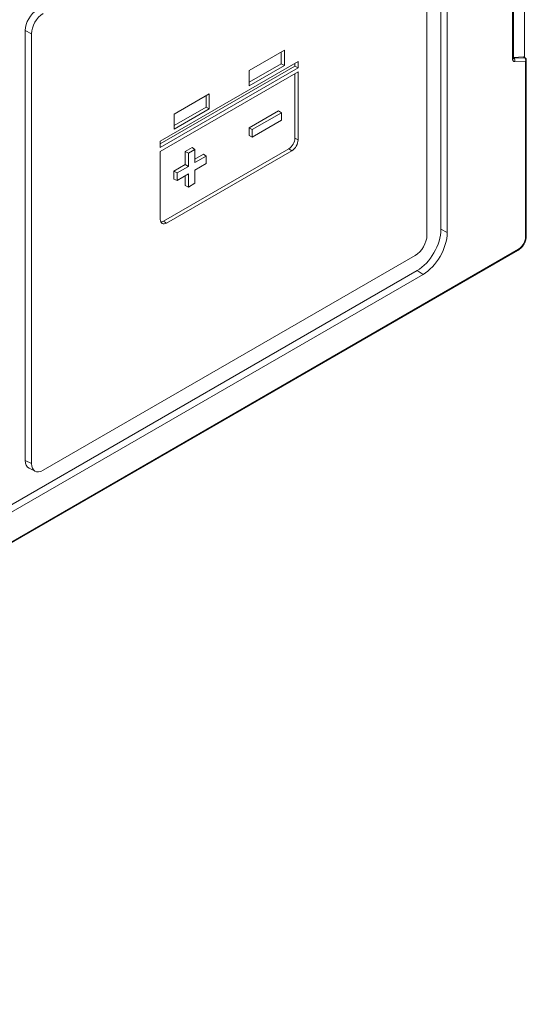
# Model space of a CAD drawing. Header units: millimetres. Extents: x 39 to 1680, y 50 to 804.
# Tile 66 of 68: x 1620 to 1680, y 373 to 490. Entities that reach past the tile are written whole.
import ezdxf

# ---------------------------------------------------------------- set-up
doc = ezdxf.new("R2010")
doc.units = ezdxf.units.MM
doc.header["$MEASUREMENT"] = 0
doc.layers.get('0').update_dxf_attribs({"lineweight": 25})

msp = doc.modelspace()

# ---------------------------------------------------------------- linework, layer by layer
at = {"color": 0, "linetype": 'Continuous', "lineweight": 0, "extrusion": (-1.66533e-16, 0.816497, 0.57735)}
for p, q in [((1670.044, 465.327), (1670.044, 518.399)), ((1670.789, 518.012), (1670.789, 464.94)), ((1668.381, 464.611), (1668.381, 515.561)), ((1679.944, 508.172), (1679.944, 485.7)), ((1678.628, 485.625), (1678.628, 506.523)), ((1678.54, 485.502), (1678.54, 506.401)), ((1620.759, 488.883), (1620.759, 437.933)), ((1621.503, 488.496), (1620.759, 488.883)), ((1621.503, 488.496), (1621.503, 437.546)), ((1651.485, 486.538), (1647.309, 484.127)), ((1651.112, 484.953), (1651.112, 486.323)), ((1651.485, 484.738), (1651.485, 486.538)), ((1678.628, 485.693), (1679.82, 485.756)), ((1678.675, 485.59), (1678.628, 485.622)), ((1679.964, 485.657), (1678.675, 485.59)), ((1679.82, 485.756), (1679.964, 485.657)), ((1679.888, 485.738), (1680.035, 485.638)), ((1653.111, 485.191), (1636.773, 475.758)), ((1636.773, 475.449), (1652.739, 484.667)), ((1636.773, 475.02), (1653.111, 484.452)), ((1647.309, 482.757), (1651.112, 484.953)), ((1647.309, 482.327), (1651.485, 484.738)), ((1651.485, 484.738), (1651.112, 484.953)), ((1652.739, 484.667), (1652.739, 484.976)), ((1653.111, 484.452), (1652.739, 484.667)), ((1653.111, 484.452), (1653.111, 485.191)), ((1680.078, 485.268), (1678.789, 485.2)), ((1680.078, 464.299), (1680.078, 485.268)), ((1680.165, 464.411), (1680.165, 485.391)), ((1653.111, 483.966), (1636.773, 474.534)), ((1647.309, 484.127), (1647.309, 482.327)), ((1652.739, 476.115), (1652.739, 483.751)), ((1653.111, 475.922), (1653.111, 483.966)), ((1642.575, 481.394), (1638.4, 478.984)), ((1642.203, 479.809), (1642.203, 481.179)), ((1642.575, 479.594), (1642.575, 481.394)), ((1638.4, 477.613), (1642.203, 479.809)), ((1642.575, 479.594), (1642.203, 479.809)), ((1638.4, 477.183), (1642.575, 479.594)), ((1638.4, 478.984), (1638.4, 477.183)), ((1647.294, 477.359), (1650.793, 479.379)), ((1647.666, 477.144), (1651.128, 479.143)), ((1651.128, 479.143), (1650.793, 479.379)), ((1651.128, 479.143), (1651.128, 478.249)), ((1647.294, 476.422), (1647.294, 477.359)), ((1647.666, 477.144), (1647.294, 477.359)), ((1651.128, 478.249), (1647.666, 476.25)), ((1647.666, 476.25), (1647.294, 476.422)), ((1647.666, 476.25), (1647.666, 477.144)), ((1636.773, 475.758), (1636.773, 475.02)), ((1639.728, 474.542), (1640.539, 475.011)), ((1640.875, 474.775), (1640.539, 475.011)), ((1653.111, 475.922), (1652.739, 476.115)), ((1636.773, 474.534), (1636.773, 466.489)), ((1637.164, 466.285), (1652.013, 474.858)), ((1637.517, 466.06), (1652.367, 474.633)), ((1639.728, 472.991), (1639.728, 474.542)), ((1640.1, 474.328), (1639.728, 474.542)), ((1640.1, 474.328), (1640.875, 474.775)), ((1640.1, 472.776), (1640.1, 474.328)), ((1640.875, 474.775), (1640.875, 473.223)), ((1640.875, 473.653), (1641.883, 474.235)), ((1640.875, 473.223), (1642.218, 473.999)), ((1642.218, 473.999), (1641.883, 474.235)), ((1642.218, 473.999), (1642.218, 473.105)), ((1652.367, 474.633), (1652.013, 474.858)), ((1638.385, 472.215), (1639.728, 472.991)), ((1638.757, 472.001), (1640.1, 472.776)), ((1640.1, 472.776), (1639.728, 472.991)), ((1642.218, 473.105), (1640.875, 472.329)), ((1638.385, 471.278), (1638.385, 472.215)), ((1638.757, 472.001), (1638.385, 472.215)), ((1638.757, 471.106), (1638.757, 472.001)), ((1640.1, 471.882), (1638.757, 471.106)), ((1639.728, 470.503), (1639.728, 471.667)), ((1640.1, 470.331), (1640.1, 471.882)), ((1640.875, 472.329), (1640.875, 470.778)), ((1638.757, 471.106), (1638.385, 471.278)), ((1640.1, 470.331), (1639.728, 470.503)), ((1640.875, 470.778), (1640.1, 470.331)), ((1637.517, 466.06), (1637.164, 466.285)), ((1670.044, 465.327), (1670.789, 464.94)), ((1371.583, 285.239), (1679.175, 462.827)), ((1371.645, 285.377), (1679.237, 462.965)), ((1622.88, 436.751), (1667.004, 462.226)), ((1382.252, 295.904), (1667.216, 460.428)), ((1667.923, 459.977), (1382.959, 295.453)), ((1667.216, 460.428), (1667.923, 459.977)), ((1621.503, 437.546), (1620.759, 437.933)), ((1621.943, 436.635), (1621.211, 436.997))]:
    msp.add_line(p, q, dxfattribs=at)
at = {"color": 0, "linetype": 'Continuous', "lineweight": 0, "extrusion": (4.0637e-17, 2.77556e-16, -1)}
msp.add_arc((-1679.865, 485.391), 0.3, 124.30705, 180, dxfattribs=at)
at = {"color": 0, "linetype": 'Continuous', "lineweight": 0}
for centre, major_axis, ratio, start_param, end_param in [((1622.173, 489.699), (-1, -1.732), 0.5773503, -2.3561945, -0.7853982), ((1622.88, 489.291), (-0.974, -1.687), 0.5773503, -2.3561945, -0.7853982), ((1678.328, 485.625), (0.3, 0), 0.5773503, -0.7853982, 0), ((1678.577, 485.323), (-0.016, 0.3), 0.7645096, -2.031691, -0.5132545), ((1679.865, 485.391), (0.169, 0.248), 0.5869854, 0, 0.4016665), ((1679.865, 485.391), (-0.016, 0.3), 0.7645096, -2.031691, -0.5132545), ((1652.013, 475.696), (0.513, 0.889), 0.5773503, -2.3561945, -0.7853982), ((1652.367, 475.492), (0.526, 0.911), 0.5773503, -2.3561945, -0.7853982), ((1637.517, 466.919), (-0.526, -0.911), 0.5773503, -0.7853982, 0.7853982), ((1637.164, 467.123), (-0.513, -0.889), 0.5773503, 0.3120334, 0.7853982), ((1667.004, 463.816), (0.974, 1.687), 0.5773503, -2.3561945, -0.7853982), ((1667.216, 463.694), (2, 3.464), 0.5773503, -2.3561945, -0.7853982), ((1622.173, 438.75), (-1, -1.732), 0.5773503, -0.7853982, 0.0370664), ((1622.88, 438.341), (-0.974, -1.687), 0.5773503, -0.7853982, 0.7853982)]:
    msp.add_ellipse(centre, major_axis=major_axis, ratio=ratio, start_param=start_param, end_param=end_param, dxfattribs=at)
at = {"color": 0, "linetype": 'Continuous', "lineweight": 0, "extrusion": (-5.2461e-17, 2.72553e-16, -1)}
msp.add_ellipse((1678.753, 485.871), major_axis=(0.132, 0.271), ratio=0.5619653, start_param=2.8219111, end_param=3.0809599, dxfattribs=at)
at = {"color": 0, "linetype": 'Continuous', "lineweight": 0, "extrusion": (8.7128e-17, 2.06114e-16, -1)}
msp.add_ellipse((1679.731, 485.482), major_axis=(0.15, 0.26), ratio=0.5763317, start_param=-0.3586883, end_param=0.0429782, dxfattribs=at)
at = {"color": 0, "linetype": 'Continuous', "lineweight": 0, "extrusion": (-6.35174e-17, 2.22045e-16, -1)}
msp.add_ellipse((1679.865, 485.391), major_axis=(0.3, 0), ratio=0.5773503, start_param=0, end_param=0.7853982, dxfattribs=at)
at = {"color": 0, "linetype": 'Continuous', "lineweight": 0, "extrusion": (-1.01592e-16, 3.79148e-16, -1)}
msp.add_ellipse((1667.923, 463.285), major_axis=(-2.026, -3.509), ratio=0.5773503, start_param=-2.3561945, end_param=-0.7853982, dxfattribs=at)
at = {"color": 0, "linetype": 'Continuous', "lineweight": 0, "extrusion": (-4.26297e-17, 2.95881e-16, -1)}
msp.add_ellipse((1679.025, 463.087), major_axis=(0.15, -0.26), ratio=0.5773503, start_param=-0.7853982, end_param=0, dxfattribs=at)
at = {"color": 0, "linetype": 'Continuous', "lineweight": 0}
for points, knots in [([(1678.628, 485.625), (1678.628, 485.608), (1678.63, 485.595), (1678.633, 485.582), (1678.634, 485.58), (1678.634, 485.58)], [0, 0, 0, 0, 0.09031317, 0.09031317, 0.16093556, 0.16093556, 0.16093556, 0.16093556]), ([(1678.789, 485.2), (1678.761, 485.199), (1678.736, 485.202), (1678.713, 485.208), (1678.691, 485.214), (1678.671, 485.223), (1678.653, 485.235), (1678.636, 485.247), (1678.621, 485.26), (1678.608, 485.276), (1678.595, 485.292), (1678.584, 485.31), (1678.574, 485.331), (1678.564, 485.352), (1678.556, 485.376), (1678.55, 485.404), (1678.544, 485.433), (1678.54, 485.465), (1678.54, 485.502)], [0, 0, 0, 0, 0.1666667, 0.1666667, 0.1666667, 0.3333333, 0.3333333, 0.3333333, 0.5, 0.5, 0.5, 0.6666667, 0.6666667, 0.6666667, 0.8333333, 0.8333333, 0.8333333, 1, 1, 1, 1]), ([(1680.165, 464.402), (1680.149, 464.25), (1680.111, 464.09), (1680, 463.784), (1679.926, 463.634), (1679.755, 463.361), (1679.656, 463.234), (1679.434, 463.005), (1679.306, 462.903), (1679.175, 462.827)], [0, 0, 0, 0, 0.5081881, 0.5081881, 0.9974478, 0.9974478, 1.4753715, 1.4753715, 1.9959274, 1.9959274, 1.9959274, 1.9959274]), ([(1679.237, 462.965), (1679.275, 462.987), (1679.314, 463.012), (1679.352, 463.041), (1679.391, 463.069), (1679.431, 463.101), (1679.471, 463.138), (1679.473, 463.14), (1679.476, 463.143), (1679.479, 463.145), (1679.516, 463.18), (1679.554, 463.218), (1679.592, 463.26), (1679.597, 463.265), (1679.601, 463.27), (1679.605, 463.275), (1679.642, 463.317), (1679.679, 463.363), (1679.716, 463.413), (1679.722, 463.421), (1679.728, 463.429), (1679.733, 463.437), (1679.769, 463.487), (1679.804, 463.541), (1679.837, 463.6), (1679.844, 463.611), (1679.851, 463.623), (1679.858, 463.635), (1679.889, 463.693), (1679.919, 463.754), (1679.947, 463.818), (1679.953, 463.834), (1679.96, 463.85), (1679.967, 463.867), (1679.991, 463.929), (1680.013, 463.993), (1680.03, 464.057), (1680.036, 464.077), (1680.041, 464.097), (1680.046, 464.117), (1680.06, 464.177), (1680.071, 464.238), (1680.078, 464.299)], [0, 0, 0, 0, 0.125, 0.125, 0.125, 0.25, 0.25, 0.25, 0.2587639, 0.2587639, 0.2587639, 0.375, 0.375, 0.375, 0.3881195, 0.3881195, 0.3881195, 0.5, 0.5, 0.5, 0.5174355, 0.5174355, 0.5174355, 0.625, 0.625, 0.625, 0.6467314, 0.6467314, 0.6467314, 0.75, 0.75, 0.75, 0.7760158, 0.7760158, 0.7760158, 0.875, 0.875, 0.875, 0.9056972, 0.9056972, 0.9056972, 1, 1, 1, 1]), ([(1680.165, 464.411), (1680.165, 464.41), (1680.165, 464.409), (1680.165, 464.387), (1680.157, 464.367), (1680.127, 464.33), (1680.106, 464.314), (1680.079, 464.3), (1680.078, 464.3), (1680.078, 464.299)], [0.022769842, 0.022769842, 0.022769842, 0.022769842, 0.023250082, 0.023250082, 0.034823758, 0.034823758, 0.046233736, 0.046233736, 0.046439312, 0.046439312, 0.046439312, 0.046439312])]:
    msp.add_open_spline(points, degree=3, knots=knots, dxfattribs=at)

doc.saveas('drawing.dxf')
